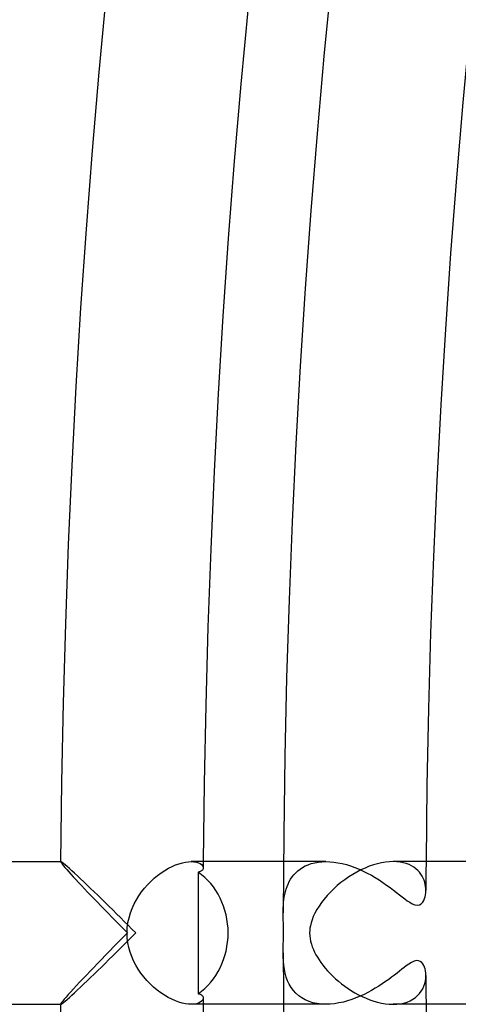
# Model space of a CAD drawing. Header units: millimetres. Extents: x -310 to 310, y -273 to 273.
# Tile 9 of 84: x -271 to -259, y -2 to 26. Entities that reach past the tile are written whole.
import ezdxf

# ---------------------------------------------------------------- set-up
doc = ezdxf.new("R2010")
doc.units = ezdxf.units.MM
doc.layers.add('HIDDEN', color=7, linetype='Continuous')
doc.layers.add('THICK', color=7, linetype='Continuous')

msp = doc.modelspace()

# ---------------------------------------------------------------- linework, layer by layer
at = {"layer": 'HIDDEN'}
for p, q in [((-269.993, 2), (-269.989, 2)), ((-269.992, 1.998), (-269.993, 1.998)), ((-269.993, 1.998), (-269.993, 1.997)), ((-269.991, 2), (-269.992, 1.999)), ((-269.992, 1.999), (-269.992, 1.998)), ((-269.99, 2), (-269.991, 2)), ((-269.989, 2), (-269.99, 2)), ((-269.974, 1.994), (-269.989, 2)), ((-269.949, 1.977), (-269.974, 1.994)), ((-269.912, 1.949), (-269.949, 1.977)), ((-269.866, 1.911), (-269.912, 1.949)), ((-266.33, 2), (-266.253, 1.996)), ((-266.253, 1.996), (-266.184, 1.984)), ((-266.184, 1.984), (-266.126, 1.966)), ((-266.126, 1.966), (-266.078, 1.942)), ((-266.078, 1.942), (-266.041, 1.915)), ((-262.551, 2), (-263.742, 2)), ((-263.047, 1.913), (-262.96, 1.943)), ((-262.96, 1.943), (-262.866, 1.967)), ((-262.866, 1.967), (-262.767, 1.985)), ((-262.767, 1.985), (-262.662, 1.996)), ((-262.662, 1.996), (-262.552, 2)), ((-262.552, 2), (-262.442, 1.997)), ((-262.442, 1.997), (-262.329, 1.986)), ((-262.329, 1.986), (-262.213, 1.969)), ((-262.213, 1.969), (-262.094, 1.944)), ((-262.094, 1.944), (-261.976, 1.914)), ((-260.565, 1.996), (-260.667, 2)), ((-260.469, 1.985), (-260.565, 1.996)), ((-260.379, 1.967), (-260.469, 1.985)), ((-260.296, 1.943), (-260.379, 1.967)), ((-260.219, 1.914), (-260.296, 1.943)), ((-269.811, 1.863), (-269.866, 1.911)), ((-269.748, 1.807), (-269.811, 1.863)), ((-269.678, 1.744), (-269.748, 1.807)), ((-269.602, 1.674), (-269.678, 1.744)), ((-269.52, 1.598), (-269.602, 1.674)), ((-266.133, 1.704), (-266.134, 1.418)), ((-266.107, 1.711), (-266.133, 1.704)), ((-266.083, 1.718), (-266.107, 1.711)), ((-266.062, 1.728), (-266.083, 1.718)), ((-266.044, 1.738), (-266.062, 1.728)), ((-266.029, 1.75), (-266.044, 1.738)), ((-266.041, 1.915), (-266.015, 1.885)), ((-266.016, 1.763), (-266.029, 1.75)), ((-266.006, 1.777), (-266.016, 1.763)), ((-266.015, 1.885), (-265.999, 1.854)), ((-265.999, 1.792), (-266.006, 1.777)), ((-265.999, 1.854), (-265.994, 1.822)), ((-265.995, 1.807), (-265.999, 1.792)), ((-265.994, 1.822), (-265.995, 1.807)), ((-263.449, 1.628), (-263.396, 1.686)), ((-263.396, 1.686), (-263.338, 1.74)), ((-263.338, 1.74), (-263.274, 1.79)), ((-263.274, 1.79), (-263.204, 1.836)), ((-263.204, 1.836), (-263.129, 1.877)), ((-263.129, 1.877), (-263.047, 1.913)), ((-261.976, 1.914), (-261.857, 1.877)), ((-261.857, 1.877), (-261.739, 1.834)), ((-261.739, 1.834), (-261.621, 1.786)), ((-261.621, 1.786), (-261.504, 1.734)), ((-261.504, 1.734), (-261.389, 1.677)), ((-261.389, 1.677), (-261.276, 1.616)), ((-260.149, 1.879), (-260.219, 1.914)), ((-260.085, 1.84), (-260.149, 1.879)), ((-260.027, 1.797), (-260.085, 1.84)), ((-259.975, 1.751), (-260.027, 1.797)), ((-259.929, 1.701), (-259.975, 1.751)), ((-259.888, 1.649), (-259.929, 1.701)), ((-269.433, 1.517), (-269.52, 1.598)), ((-269.343, 1.431), (-269.433, 1.517)), ((-269.249, 1.341), (-269.343, 1.431)), ((-266.134, 1.418), (-266.136, 1.133)), ((-263.611, 1.37), (-263.578, 1.438)), ((-263.578, 1.438), (-263.54, 1.504)), ((-263.54, 1.504), (-263.497, 1.568)), ((-263.497, 1.568), (-263.449, 1.628)), ((-261.276, 1.616), (-261.165, 1.551)), ((-261.165, 1.551), (-261.056, 1.484)), ((-261.056, 1.484), (-260.95, 1.414)), ((-260.95, 1.414), (-260.847, 1.343)), ((-259.853, 1.594), (-259.888, 1.649)), ((-259.824, 1.538), (-259.853, 1.594)), ((-259.799, 1.48), (-259.824, 1.538)), ((-259.78, 1.422), (-259.799, 1.48)), ((-259.765, 1.362), (-259.78, 1.422)), ((-269.152, 1.249), (-269.249, 1.341)), ((-269.053, 1.153), (-269.152, 1.249)), ((-268.951, 1.055), (-269.053, 1.153)), ((-266.136, 1.133), (-266.136, 0.849)), ((-263.705, 1.078), (-263.687, 1.153)), ((-263.687, 1.153), (-263.666, 1.227)), ((-263.666, 1.227), (-263.641, 1.299)), ((-263.641, 1.299), (-263.611, 1.37)), ((-260.847, 1.343), (-260.75, 1.272)), ((-260.75, 1.272), (-260.657, 1.202)), ((-260.657, 1.202), (-260.569, 1.134)), ((-260.569, 1.134), (-260.486, 1.07)), ((-259.755, 1.303), (-259.765, 1.362)), ((-259.757, 1.069), (-259.75, 1.128)), ((-259.749, 1.246), (-259.755, 1.303)), ((-259.75, 1.128), (-259.747, 1.189)), ((-259.747, 1.189), (-259.749, 1.246)), ((-268.848, 0.955), (-268.951, 1.055)), ((-268.744, 0.852), (-268.848, 0.955)), ((-268.638, 0.749), (-268.744, 0.852)), ((-266.136, 0.849), (-266.137, 0.565)), ((-263.743, 0.778), (-263.737, 0.853)), ((-263.737, 0.853), (-263.729, 0.927)), ((-263.729, 0.927), (-263.719, 1.003)), ((-263.719, 1.003), (-263.705, 1.078)), ((-260.486, 1.07), (-260.408, 1.009)), ((-260.408, 1.009), (-260.335, 0.953)), ((-260.335, 0.953), (-260.267, 0.904)), ((-260.267, 0.904), (-260.2, 0.858)), ((-260.2, 0.858), (-260.129, 0.817)), ((-259.877, 0.815), (-259.835, 0.861)), ((-259.835, 0.861), (-259.804, 0.913)), ((-259.804, 0.913), (-259.783, 0.964)), ((-259.783, 0.964), (-259.768, 1.014)), ((-259.768, 1.014), (-259.757, 1.069)), ((-268.531, 0.644), (-268.638, 0.749)), ((-268.424, 0.538), (-268.531, 0.644)), ((-266.137, 0.565), (-266.137, 0.282)), ((-263.749, 0.632), (-263.747, 0.705)), ((-263.749, 0.561), (-263.749, 0.632)), ((-263.747, 0.705), (-263.743, 0.778)), ((-260.129, 0.817), (-260.059, 0.788)), ((-260.059, 0.788), (-259.992, 0.775)), ((-259.992, 0.775), (-259.93, 0.784)), ((-259.93, 0.784), (-259.877, 0.815)), ((-268.316, 0.431), (-268.424, 0.538)), ((-268.207, 0.324), (-268.316, 0.431)), ((-268.099, 0.216), (-268.207, 0.324)), ((-266.137, 0.282), (-266.138, 0)), ((-267.991, 0.108), (-268.099, 0.216)), ((-267.883, 0), (-267.991, 0.108)), ((-266.138, 0), (-266.137, -0.282)), ((-268.207, -0.324), (-268.099, -0.216)), ((-268.099, -0.216), (-267.991, -0.108)), ((-267.991, -0.108), (-267.883, 0)), ((-268.531, -0.644), (-268.424, -0.538)), ((-268.424, -0.538), (-268.316, -0.431)), ((-268.316, -0.431), (-268.207, -0.324)), ((-266.137, -0.282), (-266.137, -0.565)), ((-268.744, -0.852), (-268.638, -0.749)), ((-268.638, -0.749), (-268.531, -0.644)), ((-266.137, -0.565), (-266.136, -0.849)), ((-263.747, -0.675), (-263.749, -0.561)), ((-263.742, -0.789), (-263.747, -0.675)), ((-263.732, -0.903), (-263.742, -0.789)), ((-260.079, -0.795), (-260.152, -0.829)), ((-260.012, -0.777), (-260.079, -0.795)), ((-259.953, -0.778), (-260.012, -0.777)), ((-259.903, -0.797), (-259.953, -0.778)), ((-259.862, -0.829), (-259.903, -0.797)), ((-269.053, -1.153), (-268.951, -1.055)), ((-268.951, -1.055), (-268.848, -0.955)), ((-268.848, -0.955), (-268.744, -0.852)), ((-266.136, -0.849), (-266.136, -1.133)), ((-263.716, -1.016), (-263.732, -0.903)), ((-263.693, -1.128), (-263.716, -1.016)), ((-260.485, -1.069), (-260.555, -1.124)), ((-260.42, -1.018), (-260.485, -1.069)), ((-260.359, -0.971), (-260.42, -1.018)), ((-260.296, -0.925), (-260.359, -0.971)), ((-260.226, -0.875), (-260.296, -0.925)), ((-260.152, -0.829), (-260.226, -0.875)), ((-259.83, -0.868), (-259.862, -0.829)), ((-259.805, -0.911), (-259.83, -0.868)), ((-259.785, -0.958), (-259.805, -0.911)), ((-259.769, -1.01), (-259.785, -0.958)), ((-259.758, -1.066), (-259.769, -1.01)), ((-259.75, -1.126), (-259.758, -1.066)), ((-269.343, -1.431), (-269.249, -1.341)), ((-269.249, -1.341), (-269.152, -1.249)), ((-269.152, -1.249), (-269.053, -1.153)), ((-266.136, -1.133), (-266.134, -1.418)), ((-263.663, -1.236), (-263.693, -1.128)), ((-263.625, -1.339), (-263.663, -1.236)), ((-263.579, -1.437), (-263.625, -1.339)), ((-260.879, -1.365), (-260.971, -1.428)), ((-260.79, -1.302), (-260.879, -1.365)), ((-260.707, -1.241), (-260.79, -1.302)), ((-260.629, -1.181), (-260.707, -1.241)), ((-260.555, -1.124), (-260.629, -1.181)), ((-259.778, -1.416), (-259.761, -1.34)), ((-259.761, -1.34), (-259.75, -1.264)), ((-259.747, -1.189), (-259.75, -1.126)), ((-259.75, -1.264), (-259.747, -1.189)), ((-269.602, -1.674), (-269.52, -1.598)), ((-269.52, -1.598), (-269.433, -1.517)), ((-269.433, -1.517), (-269.343, -1.431)), ((-266.134, -1.418), (-266.133, -1.704)), ((-263.525, -1.528), (-263.579, -1.437)), ((-263.462, -1.613), (-263.525, -1.528)), ((-263.391, -1.691), (-263.462, -1.613)), ((-261.268, -1.611), (-261.373, -1.668)), ((-261.165, -1.552), (-261.268, -1.611)), ((-261.066, -1.491), (-261.165, -1.552)), ((-260.971, -1.428), (-261.066, -1.491)), ((-259.924, -1.696), (-259.876, -1.631)), ((-259.876, -1.631), (-259.836, -1.563)), ((-259.836, -1.563), (-259.803, -1.491)), ((-259.803, -1.491), (-259.778, -1.416)), ((-269.912, -1.949), (-269.866, -1.911)), ((-269.866, -1.911), (-269.811, -1.863)), ((-269.811, -1.863), (-269.748, -1.807)), ((-269.748, -1.807), (-269.678, -1.744)), ((-269.678, -1.744), (-269.602, -1.674)), ((-266.133, -1.704), (-266.107, -1.711)), ((-266.107, -1.711), (-266.083, -1.718)), ((-266.083, -1.718), (-266.062, -1.728)), ((-266.041, -1.915), (-266.078, -1.942)), ((-266.062, -1.728), (-266.044, -1.738)), ((-266.044, -1.738), (-266.029, -1.75)), ((-266.015, -1.885), (-266.041, -1.915)), ((-266.029, -1.75), (-266.016, -1.763)), ((-266.016, -1.763), (-266.006, -1.777)), ((-265.999, -1.854), (-266.015, -1.885)), ((-266.006, -1.777), (-265.999, -1.792)), ((-265.999, -1.792), (-265.995, -1.807)), ((-265.994, -1.822), (-265.999, -1.854)), ((-265.995, -1.807), (-265.994, -1.822)), ((-263.312, -1.761), (-263.391, -1.691)), ((-263.224, -1.823), (-263.312, -1.761)), ((-263.129, -1.877), (-263.224, -1.823)), ((-263.025, -1.921), (-263.129, -1.877)), ((-262.914, -1.956), (-263.025, -1.921)), ((-261.942, -1.904), (-262.062, -1.937)), ((-261.823, -1.865), (-261.942, -1.904)), ((-261.707, -1.822), (-261.823, -1.865)), ((-261.593, -1.774), (-261.707, -1.822)), ((-261.481, -1.723), (-261.593, -1.774)), ((-261.373, -1.668), (-261.481, -1.723)), ((-260.273, -1.936), (-260.189, -1.9)), ((-260.189, -1.9), (-260.112, -1.858)), ((-260.112, -1.858), (-260.042, -1.81)), ((-260.042, -1.81), (-259.98, -1.755)), ((-259.98, -1.755), (-259.924, -1.696)), ((-269.993, -1.997), (-269.993, -1.998)), ((-269.993, -1.998), (-269.992, -1.998)), ((-269.993, -2), (-269.989, -2)), ((-269.992, -1.998), (-269.992, -1.999)), ((-269.992, -1.999), (-269.991, -2)), ((-269.991, -2), (-269.99, -2)), ((-269.99, -2), (-269.989, -2)), ((-269.989, -2), (-269.974, -1.994)), ((-269.974, -1.994), (-269.949, -1.977)), ((-269.949, -1.977), (-269.912, -1.949)), ((-266.252, -1.996), (-266.33, -2)), ((-266.184, -1.984), (-266.252, -1.996)), ((-266.126, -1.966), (-266.184, -1.984)), ((-266.078, -1.942), (-266.126, -1.966)), ((-262.551, -2), (-263.742, -2)), ((-262.798, -1.981), (-262.914, -1.956)), ((-262.676, -1.995), (-262.798, -1.981)), ((-262.551, -2), (-262.676, -1.995)), ((-262.43, -1.996), (-262.551, -2)), ((-262.307, -1.983), (-262.43, -1.996)), ((-262.184, -1.963), (-262.307, -1.983)), ((-262.062, -1.937), (-262.184, -1.963)), ((-260.668, -2), (-260.563, -1.996)), ((-260.563, -1.996), (-260.461, -1.984)), ((-260.461, -1.984), (-260.364, -1.964)), ((-260.364, -1.964), (-260.273, -1.936))]:
    msp.add_line(p, q, dxfattribs=at)
for radius, start, end in [(266, 179.56921, 179.60749), (259.75, 179.55884, 179.73766), (259.75, 180.26234, 180.44116), (266, 180.39251, 180.43079)]:
    msp.add_arc((0, 0), radius, start, end, dxfattribs=at)
for start_param, end_param in [(-1.570796, -0.550705), (-2.590887, -1.570796)]:
    msp.add_ellipse((-267.056, 0), major_axis=(0, 2), ratio=0.88148, start_param=start_param, end_param=end_param, dxfattribs=at)
at = {"layer": 'THICK'}
for p, q in [((-302, 2), (-269.993, 2)), ((-269.993, 1.997), (-269.988, 1.983)), ((-269.988, 1.983), (-269.973, 1.96)), ((-269.973, 1.96), (-269.948, 1.927)), ((-266.768, 1.906), (-266.671, 1.941)), ((-266.671, 1.941), (-266.578, 1.968)), ((-266.578, 1.968), (-266.489, 1.986)), ((-266.489, 1.986), (-266.406, 1.997)), ((-266.406, 1.997), (-266.33, 2)), ((-263.742, 2), (-266.332, 2)), ((-261.104, 1.941), (-261.22, 1.907)), ((-260.989, 1.967), (-261.104, 1.941)), ((-260.878, 1.985), (-260.989, 1.967)), ((-260.771, 1.996), (-260.878, 1.985)), ((-260.667, 2), (-260.771, 1.996)), ((-258.492, 2), (-260.668, 2)), ((-269.948, 1.927), (-269.914, 1.885)), ((-269.914, 1.885), (-269.873, 1.836)), ((-269.873, 1.836), (-269.823, 1.779)), ((-269.823, 1.779), (-269.767, 1.716)), ((-269.767, 1.716), (-269.705, 1.647)), ((-267.273, 1.611), (-267.174, 1.685)), ((-267.174, 1.685), (-267.072, 1.752)), ((-267.072, 1.752), (-266.97, 1.811)), ((-266.97, 1.811), (-266.868, 1.863)), ((-266.868, 1.863), (-266.768, 1.906)), ((-261.685, 1.706), (-261.799, 1.64)), ((-261.57, 1.766), (-261.685, 1.706)), ((-261.454, 1.819), (-261.57, 1.766)), ((-261.337, 1.867), (-261.454, 1.819)), ((-261.22, 1.907), (-261.337, 1.867)), ((-269.705, 1.647), (-269.638, 1.573)), ((-269.638, 1.573), (-269.565, 1.494)), ((-269.565, 1.494), (-269.489, 1.412)), ((-269.489, 1.412), (-269.408, 1.326)), ((-267.557, 1.351), (-267.466, 1.443)), ((-267.466, 1.443), (-267.371, 1.531)), ((-267.371, 1.531), (-267.273, 1.611)), ((-262.128, 1.411), (-262.231, 1.326)), ((-262.021, 1.492), (-262.128, 1.411)), ((-261.911, 1.569), (-262.021, 1.492)), ((-261.799, 1.64), (-261.911, 1.569)), ((-269.408, 1.326), (-269.324, 1.237)), ((-269.324, 1.237), (-269.237, 1.145)), ((-269.237, 1.145), (-269.148, 1.052)), ((-267.8, 1.041), (-267.724, 1.149)), ((-267.724, 1.149), (-267.643, 1.252)), ((-267.643, 1.252), (-267.557, 1.351)), ((-262.426, 1.142), (-262.515, 1.047)), ((-262.331, 1.236), (-262.426, 1.142)), ((-262.231, 1.326), (-262.331, 1.236)), ((-269.148, 1.052), (-269.056, 0.956)), ((-269.056, 0.956), (-268.961, 0.858)), ((-268.961, 0.858), (-268.864, 0.758)), ((-267.932, 0.811), (-267.869, 0.929)), ((-267.869, 0.929), (-267.8, 1.041)), ((-262.674, 0.852), (-262.743, 0.754)), ((-262.598, 0.95), (-262.674, 0.852)), ((-262.515, 1.047), (-262.598, 0.95)), ((-268.864, 0.758), (-268.764, 0.656)), ((-268.764, 0.656), (-268.663, 0.551)), ((-268.075, 0.427), (-268.036, 0.559)), ((-268.036, 0.559), (-267.988, 0.688)), ((-267.988, 0.688), (-267.932, 0.811)), ((-263.749, 0.509), (-263.749, 0.561)), ((-262.859, 0.558), (-262.905, 0.461)), ((-262.805, 0.656), (-262.859, 0.558)), ((-262.743, 0.754), (-262.805, 0.656)), ((-268.663, 0.551), (-268.559, 0.446)), ((-268.559, 0.446), (-268.453, 0.338)), ((-268.453, 0.338), (-268.346, 0.23)), ((-268.122, 0.15), (-268.104, 0.289)), ((-268.104, 0.289), (-268.075, 0.427)), ((-263.749, 0.455), (-263.749, 0.509)), ((-263.748, 0.401), (-263.749, 0.455)), ((-263.747, 0.345), (-263.748, 0.401)), ((-263.745, 0.288), (-263.747, 0.345)), ((-263.744, 0.23), (-263.745, 0.288)), ((-262.968, 0.282), (-262.987, 0.203)), ((-262.941, 0.368), (-262.968, 0.282)), ((-262.905, 0.461), (-262.941, 0.368)), ((-268.346, 0.23), (-268.238, 0.121)), ((-268.238, 0.121), (-268.128, 0.011)), ((-268.128, 0.011), (-268.122, 0.15)), ((-263.743, 0.173), (-263.744, 0.23)), ((-263.742, 0.115), (-263.743, 0.173)), ((-263.742, 0.057), (-263.742, 0.115)), ((-263.741, 0), (-263.742, 0.057)), ((-263.005, 0.065), (-263.007, 0)), ((-263.007, 0), (-263.004, -0.077)), ((-262.998, 0.131), (-263.005, 0.065)), ((-262.987, 0.203), (-262.998, 0.131)), ((-268.375, -0.26), (-268.497, -0.382)), ((-268.253, -0.136), (-268.375, -0.26)), ((-268.128, -0.011), (-268.253, -0.136)), ((-268.122, -0.143), (-268.128, -0.011)), ((-268.106, -0.275), (-268.122, -0.143)), ((-268.08, -0.406), (-268.106, -0.275)), ((-263.746, -0.296), (-263.744, -0.238)), ((-263.744, -0.238), (-263.743, -0.185)), ((-263.743, -0.135), (-263.742, -0.088)), ((-263.743, -0.185), (-263.743, -0.135)), ((-263.742, -0.044), (-263.741, 0)), ((-263.742, -0.088), (-263.742, -0.044)), ((-263.004, -0.077), (-262.995, -0.155)), ((-262.995, -0.155), (-262.98, -0.233)), ((-262.98, -0.233), (-262.959, -0.311)), ((-268.616, -0.503), (-268.732, -0.623)), ((-268.497, -0.382), (-268.616, -0.503)), ((-268.044, -0.535), (-268.08, -0.406)), ((-267.998, -0.661), (-268.044, -0.535)), ((-263.749, -0.491), (-263.748, -0.423)), ((-263.749, -0.561), (-263.749, -0.491)), ((-263.748, -0.423), (-263.747, -0.357)), ((-263.747, -0.357), (-263.746, -0.296)), ((-262.959, -0.311), (-262.934, -0.388)), ((-262.934, -0.388), (-262.903, -0.464)), ((-262.903, -0.464), (-262.869, -0.537)), ((-262.869, -0.537), (-262.831, -0.61)), ((-268.846, -0.74), (-268.957, -0.854)), ((-268.732, -0.623), (-268.846, -0.74)), ((-267.945, -0.784), (-267.998, -0.661)), ((-267.883, -0.903), (-267.945, -0.784)), ((-262.831, -0.61), (-262.789, -0.683)), ((-262.789, -0.683), (-262.742, -0.757)), ((-262.742, -0.757), (-262.69, -0.831)), ((-269.168, -1.073), (-269.269, -1.179)), ((-269.064, -0.965), (-269.168, -1.073)), ((-268.957, -0.854), (-269.064, -0.965)), ((-267.815, -1.018), (-267.883, -0.903)), ((-267.74, -1.128), (-267.815, -1.018)), ((-262.69, -0.831), (-262.633, -0.907)), ((-262.633, -0.907), (-262.571, -0.983)), ((-262.571, -0.983), (-262.505, -1.058)), ((-262.505, -1.058), (-262.434, -1.134)), ((-269.366, -1.282), (-269.46, -1.381)), ((-269.269, -1.179), (-269.366, -1.282)), ((-267.658, -1.234), (-267.74, -1.128)), ((-267.572, -1.334), (-267.658, -1.234)), ((-267.481, -1.429), (-267.572, -1.334)), ((-262.434, -1.134), (-262.358, -1.21)), ((-262.358, -1.21), (-262.279, -1.283)), ((-262.279, -1.283), (-262.196, -1.355)), ((-262.196, -1.355), (-262.11, -1.425)), ((-269.708, -1.65), (-269.778, -1.728)), ((-269.631, -1.566), (-269.708, -1.65)), ((-269.548, -1.476), (-269.631, -1.566)), ((-269.46, -1.381), (-269.548, -1.476)), ((-267.385, -1.518), (-267.481, -1.429)), ((-267.286, -1.601), (-267.385, -1.518)), ((-267.185, -1.677), (-267.286, -1.601)), ((-262.11, -1.425), (-262.021, -1.493)), ((-262.021, -1.493), (-261.928, -1.557)), ((-261.928, -1.557), (-261.833, -1.619)), ((-261.833, -1.619), (-261.735, -1.678)), ((-269.935, -1.911), (-269.967, -1.952)), ((-269.893, -1.859), (-269.935, -1.911)), ((-269.84, -1.798), (-269.893, -1.859)), ((-269.778, -1.728), (-269.84, -1.798)), ((-267.082, -1.746), (-267.185, -1.677)), ((-266.979, -1.806), (-267.082, -1.746)), ((-266.876, -1.859), (-266.979, -1.806)), ((-266.774, -1.904), (-266.876, -1.859)), ((-266.676, -1.94), (-266.774, -1.904)), ((-261.735, -1.678), (-261.634, -1.733)), ((-261.634, -1.733), (-261.531, -1.784)), ((-261.531, -1.784), (-261.426, -1.831)), ((-261.426, -1.831), (-261.319, -1.873)), ((-261.319, -1.873), (-261.211, -1.91)), ((-261.211, -1.91), (-261.102, -1.941)), ((-302, -2), (-269.993, -2)), ((-269.986, -1.98), (-269.993, -1.997)), ((-269.967, -1.952), (-269.986, -1.98)), ((-266.581, -1.967), (-266.676, -1.94)), ((-266.492, -1.986), (-266.581, -1.967)), ((-266.408, -1.997), (-266.492, -1.986)), ((-266.33, -2), (-266.408, -1.997)), ((-263.742, -2), (-266.331, -2)), ((-261.102, -1.941), (-260.992, -1.966)), ((-260.992, -1.966), (-260.883, -1.985)), ((-260.883, -1.985), (-260.775, -1.996)), ((-260.775, -1.996), (-260.668, -2)), ((-258.492, -2), (-260.668, -2))]:
    msp.add_line(p, q, dxfattribs=at)
for radius, start, end in [(270, 120.4237, 179.57632), (266, 120.4308, 179.56921), (263.75, 120.12175, 179.87821), (259.75, 120.44117, 179.55884), (263.75, 180.12179, 239.87825), (270, 180.42368, 239.5763), (266, 180.43079, 239.5692), (259.75, 180.44116, 239.55883)]:
    msp.add_arc((0, 0), radius, start, end, dxfattribs=at)
for start_param, end_param in [(1.565394, 1.570796), (1.570796, 1.576199)]:
    msp.add_ellipse((-266.894, 0), major_axis=(0, 2), ratio=0.617267, start_param=start_param, end_param=end_param, dxfattribs=at)

doc.saveas('drawing.dxf')
